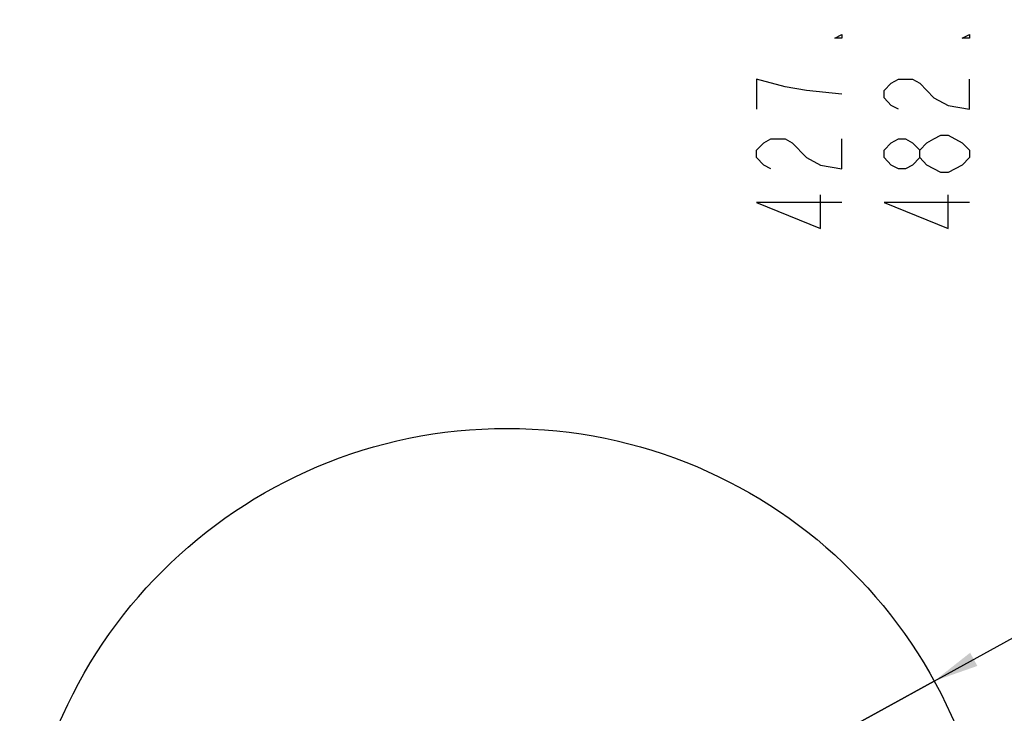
# Model space of a CAD drawing. Header units: millimetres. Extents: x 0 to 5940, y 0 to 4200.
# Tile 51 of 87: x 2233 to 3215, y 884 to 1576. Entities that reach past the tile are written whole.
import ezdxf

# ---------------------------------------------------------------- set-up
doc = ezdxf.new("R2010")
doc.units = ezdxf.units.MM
doc.header["$LTSCALE"] = 326.7
doc.layers.get('0').update_dxf_attribs({"linetype": 'CONTINUOUS'})
doc.layers.add('RB15-1-B-JSZL_DXF_DIMENSION', color=7, linetype='CONTINUOUS')
doc.styles.get("Standard").update_dxf_attribs({"font": 'txt', "width": 0.7})
doc.dimstyles.new('DIMSTYLE_1', dxfattribs={"dimtxt": 85, "dimasz": 45, "dimexe": 1.5, "dimexo": 0, "dimtad": 1, "dimdsep": 46, "dimtxsty": 'Standard', "dimblk": '_FILLED', "dimblk1": '_FILLED', "dimblk2": '_FILLED', "dimcen": 0.09, "dimclrt": 5, "dimazin": 2, "dimtp": 1.2, "dimtm": 1.2, "dimtfac": 1, "dimtofl": 0, "dimtmove": 0, "dimatfit": 3, "dimldrblk": '_FILLED', "dimfxl": 0, "dimtolj": 1, "dimarcsym": 0})
doc.dimstyles.new('DIMSTYLE_2', dxfattribs={"dimtxt": 85, "dimasz": 45, "dimexe": 1.5, "dimexo": 0, "dimtad": 1, "dimdsep": 46, "dimtxsty": 'Standard', "dimblk": '_FILLED', "dimblk1": '_FILLED', "dimblk2": '_FILLED', "dimcen": 0.09, "dimclrt": 5, "dimazin": 2, "dimtp": 0.8, "dimtm": 0.8, "dimtfac": 1, "dimtofl": 0, "dimtmove": 0, "dimatfit": 3, "dimldrblk": '_FILLED', "dimfxl": 0, "dimtolj": 1, "dimarcsym": 0})
doc.dimstyles.new('DIMSTYLE_4', dxfattribs={"dimtxt": 85, "dimasz": 45, "dimexe": 1.5, "dimexo": 0, "dimgap": 2.125, "dimtad": 0, "dimtih": 1, "dimtoh": 1, "dimdec": 1, "dimdsep": 46, "dimtxsty": 'Standard', "dimblk": '_FILLED', "dimblk1": '_FILLED', "dimblk2": '_FILLED', "dimcen": 0.09, "dimclrt": 5, "dimazin": 2, "dimtp": 0.8, "dimtm": 0.8, "dimtfac": 1, "dimtdec": 1, "dimtofl": 0, "dimtmove": 0, "dimatfit": 3, "dimldrblk": '_FILLED', "dimfxl": 0, "dimtolj": 1, "dimarcsym": 0})

# ---------------------------------------------------------------- blocks, each defined once
blk = doc.blocks.new('_FILLED')
at = {"color": 0, "linetype": 'ByBlock'}
blk.add_solid([(0, 0), (-1, 0.167), (-1, -0.167)], dxfattribs=at)
blk = doc.blocks.new('*D1')
at = {"layer": 'RB15-1-B-JSZL_DXF_DIMENSION', "color": 2, "linetype": 'Continuous', "transparency": 16777216}
for p, q in [((2718.9, 681.88), (4558.48, 1083.11)), ((4194.22, 1003.66), (2718.9, 681.88)), ((4194.22, 1003.66), (4194.22, 1003.66))]:
    blk.add_line(p, q, dxfattribs=at)
at = {"layer": 'RB15-1-B-JSZL_DXF_DIMENSION', "color": 2, "linetype": 'Continuous', "transparency": 16777216, "xscale": 45, "yscale": 45, "zscale": 45, "rotation": 192.3029314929}
blk.add_blockref('_FILLED', (4194.22, 1003.66), dxfattribs=at)
blk = doc.blocks.new('*D2')
at = {"layer": 'RB15-1-B-JSZL_DXF_DIMENSION', "color": 2, "linetype": 'Continuous', "transparency": 16777216}
for p, q in [((2718.9, 681.88), (3698.6, 1219.86)), ((3144.9, 915.81), (2718.9, 681.88)), ((3144.9, 915.81), (3144.9, 915.81))]:
    blk.add_line(p, q, dxfattribs=at)
at = {"layer": 'RB15-1-B-JSZL_DXF_DIMENSION', "color": 2, "linetype": 'Continuous', "transparency": 16777216, "xscale": 45, "yscale": 45, "zscale": 45, "rotation": 208.7734168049}
blk.add_blockref('_FILLED', (3144.9, 915.81), dxfattribs=at)
blk = doc.blocks.new('*D5')
at = {"layer": 'RB15-1-B-JSZL_DXF_DIMENSION', "color": 2, "linetype": 'Continuous', "transparency": 16777216}
blk.add_line((3201.24, 2432.3), (3201.24, 1692.45), dxfattribs=at)
blk = doc.blocks.new('*D7')
at = {"layer": 'RB15-1-B-JSZL_DXF_DIMENSION', "color": 2, "linetype": 'Continuous', "transparency": 16777216}
blk.add_line((3492.12, 1808.5), (3492.12, 1692.45), dxfattribs=at)
blk = doc.blocks.new('*D18')
at = {"layer": 'RB15-1-B-JSZL_DXF_DIMENSION', "color": 2, "linetype": 'Continuous', "transparency": 16777216}
for p, q in [((3146.55, 2685.51), (3146.55, 1944.24)), ((3146.55, 1944.24), (3074.07, 1851.07)), ((3074.07, 1851.07), (3074.07, 1692.45))]:
    blk.add_line(p, q, dxfattribs=at)

msp = doc.modelspace()

# ---------------------------------------------------------------- linework, layer by layer
at = {"color": 2, "linetype": 'Continuous'}
msp.add_circle((2718.902, 681.882), 486, dxfattribs=at)
at = {"layer": 'RB15-1-B-JSZL_DXF_DIMENSION', "color": 5, "linetype": 'Continuous'}
for points in [[(3052.822, 1560.704), (3052.822, 1556.985), (3045.739, 1556.985), (3052.822, 1560.704)], [(3179.99, 1560.704), (3179.99, 1556.985), (3172.907, 1556.985), (3179.99, 1560.704)], [(2996.156, 1508.642), (2967.823, 1516.079), (2967.823, 1486.329)], [(3109.157, 1486.329), (3102.073, 1490.048), (3094.99, 1497.485), (3094.99, 1504.923), (3102.073, 1512.36), (3109.157, 1516.079), (3123.323, 1516.079), (3130.407, 1512.36), (3137.49, 1504.923), (3144.573, 1497.485), (3158.74, 1490.048), (3179.99, 1486.329), (3179.99, 1516.079)], [(3052.822, 1501.204), (3017.406, 1504.923), (2996.156, 1508.642)], [(2981.989, 1426.829), (2974.906, 1430.548), (2967.823, 1437.985), (2967.823, 1445.423), (2974.906, 1452.86), (2981.989, 1456.579), (2996.156, 1456.579), (3003.239, 1452.86)], [(3003.239, 1452.86), (3017.406, 1437.985), (3031.573, 1430.548), (3052.822, 1426.829), (3052.822, 1456.579)], [(3130.407, 1437.985), (3123.323, 1430.548), (3116.24, 1426.829), (3109.157, 1426.829), (3102.073, 1430.548), (3094.99, 1437.985), (3094.99, 1445.423), (3102.073, 1452.86), (3109.157, 1456.579), (3116.24, 1456.579), (3123.323, 1452.86), (3130.407, 1445.423)], [(3137.49, 1430.548), (3130.407, 1437.985), (3130.407, 1445.423), (3137.49, 1452.86), (3144.573, 1456.579), (3151.657, 1460.298), (3158.74, 1460.298)], [(3158.74, 1460.298), (3172.907, 1452.86), (3179.99, 1445.423), (3179.99, 1437.985)], [(3179.99, 1437.985), (3172.907, 1430.548), (3165.823, 1426.829), (3158.74, 1423.11), (3151.657, 1423.11), (3137.49, 1430.548)], [(3052.822, 1393.36), (2967.823, 1393.36), (3031.573, 1367.329), (3031.573, 1400.798)], [(3179.99, 1393.36), (3094.99, 1393.36), (3158.74, 1367.329), (3158.74, 1400.798)]]:
    msp.add_lwpolyline(points, dxfattribs=at)

# ---------------------------------------------------------------- dimensions: what is measured, and where the dimension line sits
at = {"layer": 'RB15-1-B-JSZL_DXF_DIMENSION', "color": 2, "linetype": 'Continuous'}
for feature_location, offset, origin, picture, middle in [((3146.549, 2685.508), (-72.476, -993.054), (2718.902, 2685.508), '*D18', (3052.823, 1352.454)), ((3201.24, 2432.302), (0, -739.848), (2718.902, 2182.768), '*D5', (3179.99, 1352.454)), ((3492.125, 1808.498), (0, -116.044), (2718.902, 1808.498), '*D7', (3470.875, 1352.454))]:
    dim = msp.add_ordinate_dim(feature_location=feature_location, offset=offset, dtype=1, origin=origin, dimstyle='DIMSTYLE_4', override={"dimgap": 21.250056, "dimtad": 1, "dimtih": 0, "dimtoh": 0}, dxfattribs=at)
    dim.commit()
    dim.dimension.update_dxf_attribs({"geometry": picture, "text_midpoint": middle})
for mpoint, dimstyle, picture, middle in [((3144.9, 915.808), 'DIMSTYLE_2', '*D2', (3479.755, 1123.93)), ((4194.219, 1003.657), 'DIMSTYLE_1', '*D1', (4263.288, 1040.471))]:
    dim = msp.add_radius_dim(center=(2718.902, 681.882), mpoint=mpoint, text='R<>', dimstyle=dimstyle, override={"dimpost": '<>'}, dxfattribs=at)
    dim.commit()
    dim.dimension.update_dxf_attribs({"geometry": picture, "text_midpoint": middle, "dimtype": 164})

doc.saveas('drawing.dxf')
